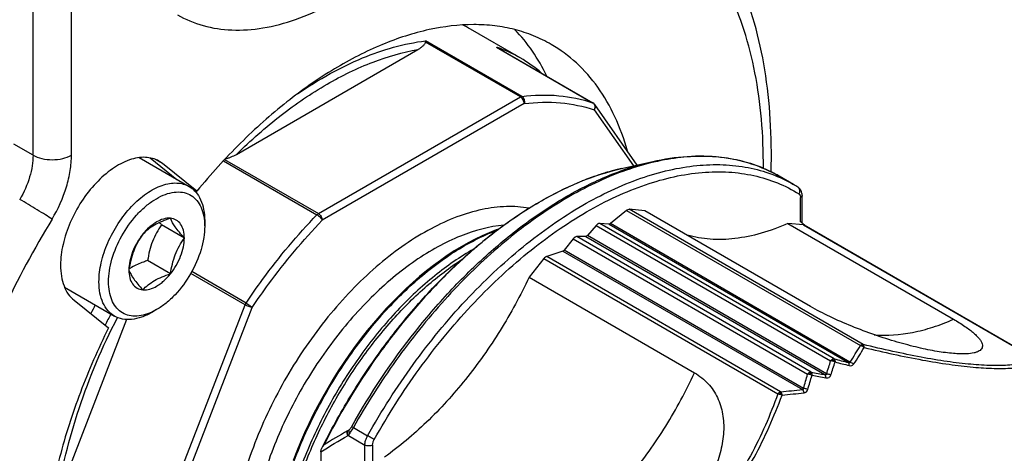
# Model space of a CAD drawing. Header units: millimetres. Extents: x 20 to 4180, y 42 to 2950.
# Tile 100 of 128: x 4032 to 4077, y 1753 to 1773. Entities that reach past the tile are written whole.
import ezdxf

# ---------------------------------------------------------------- set-up
doc = ezdxf.new("R2010")
doc.units = ezdxf.units.MM
doc.header["$LTSCALE"] = 231.275
doc.layers.add('BASE_ASM_PBL21', color=7, linetype='CONTINUOUS')
doc.layers.add('DEFAULT_VBL19', color=7, linetype='CONTINUOUS')

# ---------------------------------------------------------------- blocks, each defined once
blk = doc.blocks.new('BASE_ASM_PBL21', base_point=(3959.051, 1867.263))
at = {"layer": 'BASE_ASM_PBL21', "color": 7}
for p, q in [((4032.383, 1766.605), (4032.383, 1793.185)), ((4034.151, 1766.604), (4034.151, 1793.185)), ((4054.792, 1771.068), (4052.494, 1772.395)), ((4054.858, 1769.302), (4050.438, 1771.854)), ((4041.738, 1766.641), (4050.075, 1771.454)), ((4054.793, 1769.279), (4050.438, 1771.793)), ((4053.699, 1771.562), (4058.118, 1769.011)), ((4053.734, 1771.544), (4058.133, 1769.004)), ((4045.506, 1763.917), (4054.793, 1769.279)), ((4054.97, 1768.973), (4045.683, 1763.611)), ((4058.185, 1768.686), (4059.994, 1766.112)), ((4060.167, 1766.151), (4058.213, 1768.931)), ((4032.383, 1766.605), (4031.499, 1767.115)), ((4037.268, 1766.49), (4039.564, 1765.165)), ((4037.764, 1766.478), (4039.001, 1765.49)), ((4038.33, 1766.222), (4038.01, 1766.406)), ((4041.195, 1766.406), (4045.506, 1763.917)), ((4039.917, 1764.954), (4038.33, 1766.222)), ((4041.14, 1766.348), (4045.441, 1763.865)), ((4059.443, 1765.987), (4060.879, 1766.313)), ((4067.35, 1765.261), (4066.696, 1765.639)), ((4039.654, 1765.106), (4039.917, 1764.954)), ((4067.679, 1763.543), (4067.679, 1764.651)), ((4067.752, 1763.481), (4067.752, 1764.753)), ((4059.674, 1764.066), (4058.932, 1763.46)), ((4059.674, 1764.066), (4070.432, 1757.855)), ((4060.524, 1764.05), (4059.798, 1764.115)), ((4070.556, 1757.904), (4059.798, 1764.115)), ((4068.137, 1759.655), (4060.524, 1764.05)), ((4039.342, 1762.797), (4038.292, 1763.403)), ((4040.265, 1763.591), (4040.265, 1763.59)), ((4040.265, 1763.591), (4040.265, 1763.59)), ((4040.276, 1763.591), (4040.276, 1763.336)), ((4058.286, 1763.379), (4057.877, 1762.916)), ((4058.286, 1763.379), (4069.062, 1757.157)), ((4058.87, 1763.436), (4058.45, 1763.467)), ((4069.226, 1757.245), (4058.45, 1763.467)), ((4058.871, 1763.435), (4069.878, 1757.081)), ((4069.953, 1757.097), (4058.932, 1763.46)), ((4067.813, 1763.399), (4067.102, 1763.462)), ((4067.102, 1763.462), (4074.715, 1759.067)), ((4067.813, 1763.399), (4078.571, 1757.188)), ((4057.229, 1762.762), (4056.808, 1762.244)), ((4057.229, 1762.762), (4068.004, 1756.54)), ((4057.801, 1762.872), (4057.392, 1762.862)), ((4068.168, 1756.641), (4057.392, 1762.862)), ((4057.801, 1762.872), (4068.801, 1756.521)), ((4068.878, 1756.565), (4057.877, 1762.916)), ((4056.746, 1762.198), (4056.005, 1761.948)), ((4066.763, 1755.737), (4056.005, 1761.948)), ((4056.746, 1762.198), (4067.767, 1755.835)), ((4067.814, 1755.89), (4056.808, 1762.244)), ((4038.704, 1761.153), (4037.654, 1761.759)), ((4055.88, 1761.853), (4055.193, 1760.998)), ((4055.88, 1761.853), (4066.638, 1755.642)), ((4042.137, 1759.727), (4039.636, 1761.171)), ((4042.181, 1759.809), (4039.682, 1761.252)), ((4055.193, 1760.998), (4062.806, 1756.602)), ((4033.832, 1760.535), (4036.127, 1759.211)), ((4034.268, 1759.94), (4035.854, 1758.672)), ((4037.494, 1747.759), (4042.137, 1759.727)), ((4037.824, 1747.643), (4042.467, 1759.611)), ((4038.067, 1759.509), (4037.846, 1759.381)), ((4036.683, 1759.052), (4033.489, 1750.82)), ((4069.139, 1757.221), (4069.145, 1757.225)), ((4068.085, 1756.613), (4068.091, 1756.617)), ((4066.745, 1755.669), (4066.732, 1755.62)), ((4046.855, 1753.941), (4046.843, 1753.935)), ((4046.872, 1753.723), (4046.884, 1753.729)), ((4046.884, 1753.729), (4047.646, 1753.289)), ((4047.115, 1754.09), (4047.769, 1753.713)), ((4047.646, 1751.931), (4047.646, 1753.289)), ((4047.999, 1753.289), (4047.999, 1752.181)), ((4045.613, 1752.929), (4045.613, 1752.537))]:
    blk.add_line(p, q, dxfattribs=at)
for points in [[(4078.643, 1757.152), (4078.641, 1757.153), (4078.638, 1757.156), (4078.635, 1757.158), (4078.631, 1757.161), (4078.628, 1757.163), (4078.624, 1757.166), (4078.621, 1757.169), (4078.617, 1757.171), (4078.613, 1757.174), (4078.608, 1757.176), (4067.849, 1763.388)], [(4053.792, 1763.207), (4053.679, 1763.167), (4053.361, 1763.042), (4053.041, 1762.903), (4052.72, 1762.748), (4052.398, 1762.58), (4052.076, 1762.398), (4051.755, 1762.203), (4051.434, 1761.994), (4051.114, 1761.772), (4050.794, 1761.536), (4050.477, 1761.289), (4050.161, 1761.029), (4049.848, 1760.756), (4049.537, 1760.473), (4049.23, 1760.177), (4048.926, 1759.871), (4048.626, 1759.554), (4048.331, 1759.228), (4048.04, 1758.891), (4047.755, 1758.545), (4047.475, 1758.191), (4047.202, 1757.828), (4046.934, 1757.457), (4046.674, 1757.079), (4046.42, 1756.694), (4046.174, 1756.303), (4045.936, 1755.906), (4045.705, 1755.503), (4045.483, 1755.095), (4045.27, 1754.683), (4045.065, 1754.266), (4044.869, 1753.847), (4044.683, 1753.424), (4044.507, 1753), (4044.34, 1752.574)]]:
    blk.add_lwpolyline(points, dxfattribs=at)
for centre, radius, start, end in [((4049.468, 1767.153), 6.052, 60.0025, 63.822), ((4051.683, 1765.624), 6.271, 70.8941, 71.2544), ((4053.493, 1771.126), 0.482, 60.007, 64.7175), ((4051.733, 1765.759), 6.127, 60.044, 70.9165), ((4051.663, 1765.65), 6.256, 49.0215, 59.9905), ((4058.091, 1768.931), 0.0846, 60.0502, 71.2773), ((4037.543, 1765.236), 1.261, 51.3724, 59.978), ((4061.811, 1755.563), 10.689, 102.7969, 104.2058), ((4063.419, 1759.942), 6.573, 67.3559, 67.8785), ((4063.433, 1759.976), 6.536, 64.9858, 67.3574), ((4062.525, 1753.273), 13.09, 110.1713, 111.8419), ((4062.408, 1753.589), 12.752, 109.7315, 110.1684), ((4062.284, 1753.94), 12.381, 108.2854, 109.7384), ((4062.182, 1754.247), 12.057, 107.5855, 108.2841), ((4062.086, 1754.552), 11.738, 106.3048, 107.5881), ((4061.99, 1754.879), 11.396, 105.3922, 106.3029), ((4061.908, 1755.178), 11.086, 104.2026, 105.3934), ((4063.449, 1760.011), 6.497, 63.8866, 64.9842), ((4063.459, 1760.03), 6.476, 61.9785, 63.8868), ((4063.466, 1760.043), 6.461, 60.0008, 61.978), ((4062.669, 1752.907), 13.483, 111.8321, 111.9709), ((4064.035, 1759.521), 6.629, 57.8623, 60.0002), ((4067.473, 1764.992), 0.167, 53.2036, 57.86), ((4045.581, 1769.957), 9.802, 221.1182, 221.9592), ((4063.784, 1758.713), 6.205, 50.1669, 51.1203), ((4063.758, 1758.682), 6.246, 49.0025, 50.1666), ((4063.738, 1758.658), 6.277, 48.6276, 49.0031), ((4038.149, 1759.314), 2.463, 119.9888, 123.2402), ((4064.789, 1744.358), 33.3, 152.5264, 153.2962), ((4042.535, 1759.572), 0.427, 146.1655, 158.7168), ((4063.591, 1745.046), 31.095, 152.7012, 153.7591), ((4057, 1765.799), 15.605, 326.1067, 329.3983), ((4069.625, 1758.239), 0.99, 335.1172, 337.5208), ((4057.056, 1765.876), 15.792, 325.8246, 329.1011), ((4045.768, 1764.101), 24.308, 341.9395, 343.4016), ((4045.746, 1764.25), 24.58, 341.6394, 343.0932), ((4090.732, 1841.181), 86.647, 255.62866, 256.07326), ((4090.984, 1843.677), 89.258, 255.916, 256.35004), ((4043.724, 1763.291), 25.202, 342.9207, 344.4621), ((4044.109, 1763.32), 25.046, 342.6159, 344.1761), ((4082.555, 1831.014), 75.752, 259.05129, 259.53888), ((4082.65, 1833.284), 78.141, 259.34747, 259.82287), ((4064.031, 1788.958), 33.333, 274.7, 276.4347), ((4063.768, 1790.574), 35.123, 274.9966, 276.6554), ((4046.194, 1752.929), 0.581, 176.1423, 180.0316)]:
    blk.add_arc(centre, radius, start, end, dxfattribs=at)
for points, knots in [([(4039.026, 1773.05), (4039.395, 1772.837), (4040.211, 1772.498), (4041.556, 1772.301), (4043.001, 1772.407), (4044.513, 1772.809), (4046.063, 1773.494), (4047.62, 1774.446), (4049.152, 1775.646), (4050.627, 1777.066), (4052.014, 1778.678), (4053.284, 1780.447), (4054.41, 1782.335), (4055.368, 1784.303), (4056.137, 1786.307), (4056.701, 1788.306), (4057.048, 1790.257), (4057.132, 1791.542), (4057.132, 1792.165)], [0, 0, 0, 0, 0.042814, 0.087396, 0.135179, 0.187088, 0.243535, 0.304492, 0.36959, 0.438199, 0.509497, 0.582533, 0.656276, 0.729665, 0.801653, 0.871257, 0.937606, 1, 1, 1, 1]), ([(4066.325, 1765.838), (4066.348, 1766.641), (4066.328, 1768.212), (4066.079, 1770.499), (4065.61, 1772.641), (4064.922, 1774.614), (4064.015, 1776.398), (4062.892, 1777.969), (4061.563, 1779.301), (4060.547, 1780.014), (4060.016, 1780.321)], [0, 0, 0, 0, 0.145375, 0.283898, 0.415683, 0.541169, 0.661136, 0.776675, 0.889128, 1, 1, 1, 1]), ([(4065.97, 1765.999), (4065.974, 1766.754), (4065.919, 1768.224), (4065.628, 1770.349), (4065.133, 1772.312), (4064.438, 1774.094), (4063.549, 1775.675), (4062.475, 1777.036), (4061.225, 1778.16), (4060.283, 1778.742), (4059.794, 1778.986)], [0, 0, 0, 0, 0.149508, 0.290875, 0.424152, 0.549772, 0.668612, 0.782015, 0.891767, 1, 1, 1, 1]), ([(4056.213, 1771.691), (4055.952, 1771.841), (4055.406, 1772.108), (4054.531, 1772.393), (4053.605, 1772.563), (4052.283, 1772.638), (4050.521, 1772.422), (4048.361, 1771.717), (4046.162, 1770.584), (4043.977, 1769.053), (4041.859, 1767.163), (4040.55, 1765.722), (4039.917, 1764.954)], [0, 0, 0, 0, 0.04748, 0.095567, 0.144829, 0.195769, 0.304076, 0.422818, 0.55268, 0.693182, 0.842957, 1, 1, 1, 1]), ([(4056.008, 1770.233), (4055.817, 1770.634), (4055.387, 1771.39), (4054.838, 1772.065), (4054.543, 1772.367)], [0, 0, 0, 0, 0.512111, 1, 1, 1, 1]), ([(4044.542, 1769.421), (4045.027, 1769.753), (4046, 1770.356), (4047.928, 1771.293), (4049.444, 1771.733), (4050.438, 1771.854)], [0, 0, 0, 0, 0.274354, 0.532746, 1, 1, 1, 1]), ([(4050.438, 1771.793), (4050.438, 1771.799), (4050.44, 1771.819), (4050.44, 1771.839), (4050.438, 1771.854)], [0, 0, 0, 0, 0.297088, 1, 1, 1, 1]), ([(4041.738, 1766.641), (4042.388, 1767.278), (4043.712, 1768.444), (4045.818, 1769.88), (4047.93, 1770.913), (4049.374, 1771.332), (4050.075, 1771.454)], [0, 0, 0, 0, 0.27972, 0.541048, 0.781365, 1, 1, 1, 1]), ([(4050.075, 1771.454), (4050.116, 1771.477), (4050.193, 1771.526), (4050.3, 1771.605), (4050.377, 1771.677), (4050.423, 1771.741), (4050.437, 1771.776), (4050.438, 1771.793)], [0, 0, 0, 0, 0.276536, 0.539896, 0.784778, 0.897127, 1, 1, 1, 1]), ([(4059.719, 1766.792), (4059.567, 1767.331), (4059.197, 1768.355), (4058.41, 1769.732), (4057.419, 1770.867), (4056.628, 1771.451), (4056.213, 1771.691)], [0, 0, 0, 0, 0.272312, 0.526436, 0.766904, 1, 1, 1, 1]), ([(4054.793, 1769.279), (4054.798, 1769.282), (4054.819, 1769.293), (4054.841, 1769.3), (4054.858, 1769.302)], [0, 0, 0, 0, 0.270607, 1, 1, 1, 1]), ([(4054.97, 1768.973), (4054.97, 1769.002), (4054.959, 1769.063), (4054.921, 1769.149), (4054.865, 1769.224), (4054.818, 1769.264), (4054.793, 1769.279)], [0, 0, 0, 0, 0.237219, 0.500001, 0.762782, 1, 1, 1, 1]), ([(4054.858, 1769.302), (4055.42, 1769.37), (4056.527, 1769.401), (4057.615, 1769.182), (4058.118, 1769.011)], [0, 0, 0, 0, 0.516074, 1, 1, 1, 1]), ([(4054.858, 1769.302), (4054.908, 1769.273), (4054.984, 1769.163), (4054.987, 1769.034), (4054.97, 1768.973)], [0, 0, 0, 0, 0.477864, 1, 1, 1, 1]), ([(4054.97, 1768.973), (4055.524, 1769.04), (4056.616, 1769.071), (4057.689, 1768.854), (4058.185, 1768.686)], [0, 0, 0, 0, 0.516073, 1, 1, 1, 1]), ([(4058.118, 1769.011), (4058.142, 1768.997), (4058.184, 1768.956), (4058.217, 1768.872), (4058.219, 1768.777), (4058.199, 1768.715), (4058.185, 1768.686)], [0, 0, 0, 0, 0.225464, 0.469047, 0.730505, 1, 1, 1, 1]), ([(4058.213, 1768.931), (4058.224, 1768.915), (4058.241, 1768.876), (4058.245, 1768.787), (4058.214, 1768.722), (4058.185, 1768.686)], [0, 0, 0, 0, 0.229447, 0.470465, 1, 1, 1, 1]), ([(4032.383, 1766.605), (4032.383, 1766.442), (4032.354, 1766.102), (4032.192, 1765.405), (4031.963, 1764.894), (4031.769, 1764.573)], [0, 0, 0, 0, 0.227959, 0.474681, 1, 1, 1, 1]), ([(4032.383, 1766.604), (4032.509, 1766.532), (4032.801, 1766.426), (4033.267, 1766.376), (4033.734, 1766.426), (4034.026, 1766.532), (4034.151, 1766.604)], [0, 0, 0, 0, 0.237219, 0.500001, 0.762782, 1, 1, 1, 1]), ([(4033.256, 1763.665), (4033.537, 1764.13), (4033.871, 1764.867), (4034.107, 1765.876), (4034.151, 1766.368), (4034.151, 1766.604)], [0, 0, 0, 0, 0.525045, 0.77159, 1, 1, 1, 1]), ([(4038.174, 1766.328), (4038.081, 1766.382), (4037.878, 1766.466), (4037.541, 1766.516), (4037.18, 1766.489), (4036.655, 1766.349), (4035.984, 1765.983), (4035.243, 1765.326), (4034.587, 1764.487), (4034.071, 1763.534), (4033.737, 1762.544), (4033.647, 1761.87), (4033.647, 1761.55)], [0, 0, 0, 0, 0.04286, 0.08749, 0.135323, 0.187288, 0.304553, 0.438224, 0.58257, 0.729726, 0.871319, 1, 1, 1, 1]), ([(4041.226, 1766.439), (4041.275, 1766.447), (4041.368, 1766.471), (4041.541, 1766.536), (4041.662, 1766.597), (4041.738, 1766.641)], [0, 0, 0, 0, 0.267462, 0.521443, 1, 1, 1, 1]), ([(4065.894, 1766.031), (4065.562, 1766.166), (4064.865, 1766.384), (4063.762, 1766.55), (4062.599, 1766.556), (4060.942, 1766.346), (4058.774, 1765.661), (4056.196, 1764.275), (4053.651, 1762.354), (4051.227, 1759.965), (4049.004, 1757.19), (4047.71, 1755.151), (4047.115, 1754.09)], [0, 0, 0, 0, 0.044864, 0.091108, 0.139347, 0.190059, 0.299921, 0.421921, 0.555318, 0.698115, 0.847464, 1, 1, 1, 1]), ([(4060.879, 1766.313), (4061.403, 1766.432), (4062.439, 1766.591), (4063.973, 1766.565), (4065.41, 1766.262), (4066.289, 1765.874), (4066.696, 1765.639)], [0, 0, 0, 0, 0.269271, 0.52269, 0.764447, 1, 1, 1, 1]), ([(4045.667, 1753.144), (4046.067, 1753.948), (4046.933, 1755.519), (4048.419, 1757.741), (4050.063, 1759.787), (4051.831, 1761.614), (4053.684, 1763.182), (4055.585, 1764.458), (4057.496, 1765.415), (4058.803, 1765.841), (4059.443, 1765.987)], [0, 0, 0, 0, 0.138944, 0.277341, 0.413213, 0.544701, 0.670172, 0.78833, 0.898345, 1, 1, 1, 1]), ([(4047.038, 1754.135), (4047.9, 1755.671), (4049.362, 1757.86), (4051.616, 1760.467), (4053.392, 1762.189), (4055.233, 1763.663), (4057.107, 1764.863), (4058.98, 1765.765), (4060.255, 1766.171), (4060.879, 1766.313)], [0, 0, 0, 0, 0.279344, 0.415184, 0.54624, 0.671134, 0.788776, 0.898462, 1, 1, 1, 1]), ([(4057.662, 1764.302), (4058.513, 1764.793), (4059.819, 1765.414), (4061.609, 1765.936), (4062.88, 1766.149), (4064.103, 1766.192), (4065.266, 1766.062), (4066.358, 1765.761), (4067.032, 1765.445), (4067.35, 1765.261)], [0, 0, 0, 0, 0.28927, 0.422536, 0.548496, 0.667893, 0.781867, 0.891952, 1, 1, 1, 1]), ([(4048.073, 1753.543), (4048.7, 1754.66), (4050.067, 1756.799), (4052.43, 1759.683), (4055.008, 1762.122), (4057.306, 1763.742), (4059.166, 1764.713), (4060.515, 1765.259), (4061.838, 1765.634), (4063.123, 1765.834), (4064.357, 1765.856), (4065.527, 1765.698), (4066.62, 1765.361), (4067.291, 1765.017), (4067.605, 1764.82)], [0, 0, 0, 0, 0.155288, 0.306858, 0.450857, 0.584128, 0.646115, 0.704795, 0.760189, 0.812472, 0.861987, 0.909257, 0.954983, 1, 1, 1, 1]), ([(4035.415, 1760.784), (4035.415, 1761.078), (4035.497, 1761.696), (4035.804, 1762.603), (4036.277, 1763.477), (4036.877, 1764.246), (4037.557, 1764.848), (4038.172, 1765.184), (4038.653, 1765.312), (4038.984, 1765.336), (4039.293, 1765.291), (4039.48, 1765.214), (4039.564, 1765.165)], [0, 0, 0, 0, 0.128681, 0.270274, 0.41743, 0.561776, 0.695447, 0.812712, 0.864677, 0.91251, 0.95714, 1, 1, 1, 1]), ([(4039.564, 1765.165), (4039.678, 1765.099), (4039.89, 1764.921), (4040.116, 1764.552), (4040.25, 1764.096), (4040.276, 1763.765), (4040.276, 1763.591)], [0, 0, 0, 0, 0.217772, 0.450951, 0.7102, 1, 1, 1, 1]), ([(4057.625, 1765.411), (4057.057, 1765.182), (4055.915, 1764.628), (4054.258, 1763.579), (4052.626, 1762.3), (4051.045, 1760.812), (4049.541, 1759.139), (4047.664, 1756.689), (4046.457, 1754.678), (4045.755, 1753.282)], [0, 0, 0, 0, 0.106117, 0.219451, 0.339419, 0.465119, 0.595414, 0.728989, 1, 1, 1, 1]), ([(4067.752, 1764.753), (4067.752, 1764.826), (4067.731, 1764.94), (4067.65, 1765.065), (4067.593, 1765.114), (4067.562, 1765.134)], [0, 0, 0, 0, 0.500157, 0.749682, 1, 1, 1, 1]), ([(4067.605, 1764.82), (4067.621, 1764.846), (4067.644, 1764.902), (4067.65, 1764.989), (4067.628, 1765.069), (4067.593, 1765.111), (4067.573, 1765.126)], [0, 0, 0, 0, 0.271763, 0.531386, 0.773042, 1, 1, 1, 1]), ([(4033.256, 1763.665), (4033.158, 1763.73), (4032.93, 1763.875), (4032.436, 1764.18), (4032.039, 1764.417), (4031.769, 1764.573)], [0, 0, 0, 0, 0.203199, 0.464568, 1, 1, 1, 1]), ([(4035.857, 1760.784), (4035.857, 1760.953), (4035.887, 1761.304), (4036.049, 1762.025), (4036.43, 1762.915), (4036.989, 1763.707), (4037.521, 1764.234), (4037.933, 1764.545), (4038.351, 1764.77), (4038.762, 1764.9), (4039.152, 1764.927), (4039.508, 1764.847), (4039.811, 1764.659), (4040.045, 1764.374), (4040.201, 1764.008), (4040.251, 1763.736), (4040.265, 1763.591)], [0, 0, 0, 0, 0.066502, 0.138133, 0.29076, 0.444385, 0.517186, 0.58519, 0.647364, 0.703327, 0.753603, 0.799855, 0.844819, 0.891641, 0.942887, 1, 1, 1, 1]), ([(4067.605, 1764.82), (4067.63, 1764.805), (4067.671, 1764.75), (4067.679, 1764.686), (4067.679, 1764.651)], [0, 0, 0, 0, 0.449957, 1, 1, 1, 1]), ([(4067.752, 1764.753), (4067.752, 1764.733), (4067.735, 1764.69), (4067.7, 1764.663), (4067.679, 1764.651)], [0, 0, 0, 0, 0.449248, 1, 1, 1, 1]), ([(4055.196, 1764.169), (4054.852, 1764.228), (4054.125, 1764.274), (4053.003, 1764.129), (4051.837, 1763.781), (4050.647, 1763.235), (4049.454, 1762.503), (4048.276, 1761.598), (4047.136, 1760.536), (4045.676, 1758.917), (4044.074, 1756.633), (4042.834, 1754.129), (4042.102, 1752.058), (4041.705, 1750.53), (4041.46, 1749.04), (4041.4, 1748.06), (4041.399, 1747.584)], [0, 0, 0, 0, 0.044303, 0.091758, 0.142991, 0.198258, 0.257504, 0.320427, 0.386533, 0.455182, 0.596952, 0.739261, 0.808565, 0.875552, 0.939546, 1, 1, 1, 1]), ([(4047.769, 1753.713), (4048.403, 1754.845), (4049.789, 1757.011), (4052.183, 1759.933), (4054.794, 1762.403), (4056.698, 1763.745), (4057.662, 1764.302)], [0, 0, 0, 0, 0.265845, 0.525326, 0.771848, 1, 1, 1, 1]), ([(4038.704, 1763.704), (4038.485, 1763.724), (4038.191, 1763.62), (4037.895, 1763.425), (4037.673, 1763.245), (4037.522, 1763.084), (4037.429, 1762.968)], [0, 0, 0, 0, 0.435322, 0.566425, 0.705069, 1, 1, 1, 1]), ([(4038.704, 1763.704), (4038.574, 1763.662), (4038.322, 1763.573), (4037.972, 1763.406), (4037.674, 1763.204), (4037.505, 1763.047), (4037.429, 1762.968)], [0, 0, 0, 0, 0.276818, 0.537691, 0.777993, 1, 1, 1, 1]), ([(4039.342, 1762.797), (4039.342, 1762.916), (4039.319, 1763.14), (4039.195, 1763.437), (4038.98, 1763.642), (4038.796, 1763.696), (4038.704, 1763.704)], [0, 0, 0, 0, 0.293859, 0.54708, 0.773541, 1, 1, 1, 1]), ([(4039.342, 1762.797), (4039.264, 1762.884), (4039.119, 1763.05), (4038.891, 1763.342), (4038.759, 1763.563), (4038.704, 1763.704)], [0, 0, 0, 0, 0.315641, 0.592561, 1, 1, 1, 1]), ([(4042.181, 1759.809), (4042.426, 1760.177), (4043.423, 1761.598), (4044.541, 1762.935), (4045.441, 1763.865)], [0, 0, 0, 0, 0.25451, 1, 1, 1, 1]), ([(4045.441, 1763.865), (4045.446, 1763.871), (4045.466, 1763.89), (4045.488, 1763.907), (4045.506, 1763.917)], [0, 0, 0, 0, 0.263592, 1, 1, 1, 1]), ([(4045.441, 1763.865), (4045.466, 1763.851), (4045.517, 1763.814), (4045.585, 1763.751), (4045.643, 1763.683), (4045.673, 1763.634), (4045.683, 1763.611)], [0, 0, 0, 0, 0.249189, 0.523226, 0.784996, 1, 1, 1, 1]), ([(4045.506, 1763.917), (4045.531, 1763.903), (4045.578, 1763.863), (4045.634, 1763.787), (4045.672, 1763.701), (4045.683, 1763.64), (4045.683, 1763.611)], [0, 0, 0, 0, 0.237182, 0.499953, 0.76276, 1, 1, 1, 1]), ([(4059.674, 1764.066), (4059.684, 1764.074), (4059.72, 1764.101), (4059.766, 1764.118), (4059.798, 1764.115)], [0, 0, 0, 0, 0.289725, 1, 1, 1, 1]), ([(4033.256, 1763.665), (4032.434, 1762.303), (4030.935, 1759.518), (4029.147, 1755.199), (4027.872, 1750.872), (4027.149, 1746.662), (4027, 1742.691), (4027.369, 1739.601), (4027.976, 1737.373), (4028.56, 1735.873), (4029.282, 1734.516), (4029.862, 1733.699), (4030.173, 1733.321)], [0, 0, 0, 0, 0.148391, 0.294401, 0.435204, 0.568317, 0.691815, 0.804594, 0.856989, 0.90684, 0.954391, 1, 1, 1, 1]), ([(4038.292, 1763.403), (4038.209, 1763.285), (4038.052, 1763.04), (4037.863, 1762.639), (4037.731, 1762.208), (4037.676, 1761.91), (4037.654, 1761.759)], [0, 0, 0, 0, 0.242178, 0.490349, 0.743781, 1, 1, 1, 1]), ([(4040.276, 1763.336), (4040.276, 1763.161), (4040.244, 1762.798), (4040.071, 1762.051), (4039.667, 1761.136), (4039.076, 1760.329), (4038.517, 1759.805), (4038.218, 1759.596), (4038.067, 1759.509)], [0, 0, 0, 0, 0.114257, 0.237538, 0.500001, 0.762462, 0.885744, 1, 1, 1, 1]), ([(4040.265, 1763.59), (4040.267, 1763.569), (4040.273, 1763.485), (4040.276, 1763.4), (4040.276, 1763.336)], [0, 0, 0, 0, 0.244984, 1, 1, 1, 1]), ([(4054.039, 1763.392), (4053.354, 1763.327), (4052.303, 1763.038), (4050.969, 1762.398), (4049.929, 1761.753), (4048.904, 1760.97), (4047.552, 1759.737), (4045.998, 1757.927), (4044.439, 1755.477), (4043.244, 1752.853), (4042.483, 1750.206), (4042.284, 1748.432), (4042.283, 1747.584)], [0, 0, 0, 0, 0.097947, 0.152393, 0.210375, 0.271637, 0.335777, 0.470465, 0.60961, 0.747696, 0.87934, 1, 1, 1, 1]), ([(4042.467, 1759.611), (4042.71, 1759.973), (4043.692, 1761.375), (4044.795, 1762.694), (4045.683, 1763.611)], [0, 0, 0, 0, 0.25451, 1, 1, 1, 1]), ([(4058.363, 1763.443), (4058.356, 1763.439), (4058.328, 1763.421), (4058.303, 1763.398), (4058.286, 1763.379)], [0, 0, 0, 0, 0.23418, 1, 1, 1, 1]), ([(4058.45, 1763.467), (4058.443, 1763.467), (4058.412, 1763.466), (4058.383, 1763.455), (4058.363, 1763.443)], [0, 0, 0, 0, 0.224918, 1, 1, 1, 1]), ([(4058.914, 1763.447), (4058.911, 1763.445), (4058.897, 1763.438), (4058.881, 1763.435), (4058.87, 1763.436)], [0, 0, 0, 0, 0.279886, 1, 1, 1, 1]), ([(4067.102, 1763.462), (4066.7, 1763.285), (4065.902, 1762.991), (4064.695, 1762.741), (4063.545, 1762.704), (4062.811, 1762.828), (4062.468, 1762.927)], [0, 0, 0, 0, 0.277472, 0.534809, 0.77427, 1, 1, 1, 1]), ([(4067.849, 1763.388), (4067.841, 1763.392), (4067.829, 1763.397), (4067.816, 1763.399), (4067.813, 1763.399)], [0, 0, 0, 0, 0.742249, 1, 1, 1, 1]), ([(4037.429, 1762.968), (4037.346, 1762.85), (4037.189, 1762.604), (4037, 1762.203), (4036.868, 1761.772), (4036.813, 1761.474), (4036.791, 1761.324)], [0, 0, 0, 0, 0.242178, 0.490349, 0.743781, 1, 1, 1, 1]), ([(4037.429, 1762.968), (4037.331, 1762.846), (4037.154, 1762.587), (4036.953, 1762.17), (4036.825, 1761.745), (4036.791, 1761.46), (4036.791, 1761.324)], [0, 0, 0, 0, 0.261228, 0.522456, 0.772027, 1, 1, 1, 1]), ([(4038.704, 1761.153), (4038.802, 1761.274), (4038.979, 1761.533), (4039.18, 1761.951), (4039.309, 1762.375), (4039.342, 1762.66), (4039.342, 1762.797)], [0, 0, 0, 0, 0.261228, 0.522456, 0.772027, 1, 1, 1, 1]), ([(4038.704, 1761.153), (4038.726, 1761.303), (4038.781, 1761.601), (4038.914, 1762.032), (4039.103, 1762.433), (4039.26, 1762.679), (4039.342, 1762.797)], [0, 0, 0, 0, 0.256219, 0.509651, 0.757822, 1, 1, 1, 1]), ([(4043.187, 1746.356), (4043.176, 1747.18), (4043.321, 1748.894), (4043.945, 1751.471), (4044.955, 1754.05), (4046.302, 1756.519), (4047.918, 1758.761), (4049.731, 1760.675), (4051.652, 1762.174), (4053.032, 1762.895), (4053.716, 1763.151)], [0, 0, 0, 0, 0.118647, 0.246351, 0.380656, 0.516499, 0.650385, 0.777652, 0.894932, 1, 1, 1, 1]), ([(4057.315, 1762.838), (4057.308, 1762.834), (4057.275, 1762.812), (4057.247, 1762.785), (4057.229, 1762.762)], [0, 0, 0, 0, 0.232721, 1, 1, 1, 1]), ([(4057.392, 1762.862), (4057.386, 1762.862), (4057.359, 1762.859), (4057.333, 1762.848), (4057.315, 1762.838)], [0, 0, 0, 0, 0.227615, 1, 1, 1, 1]), ([(4057.839, 1762.884), (4057.836, 1762.882), (4057.824, 1762.876), (4057.811, 1762.872), (4057.801, 1762.872)], [0, 0, 0, 0, 0.275048, 1, 1, 1, 1]), ([(4057.877, 1762.916), (4057.874, 1762.913), (4057.863, 1762.901), (4057.85, 1762.89), (4057.839, 1762.884)], [0, 0, 0, 0, 0.265097, 1, 1, 1, 1]), ([(4052.645, 1762.286), (4052.017, 1761.932), (4050.777, 1761.069), (4049.07, 1759.467), (4047.494, 1757.556), (4046.112, 1755.408), (4044.978, 1753.107), (4044.139, 1750.739), (4043.629, 1748.397), (4043.518, 1746.844), (4043.532, 1746.097)], [0, 0, 0, 0, 0.111867, 0.233267, 0.362361, 0.495217, 0.628843, 0.759697, 0.884035, 1, 1, 1, 1]), ([(4055.969, 1761.931), (4055.961, 1761.927), (4055.928, 1761.905), (4055.899, 1761.877), (4055.88, 1761.853)], [0, 0, 0, 0, 0.23252, 1, 1, 1, 1]), ([(4056.005, 1761.948), (4056.002, 1761.947), (4055.989, 1761.942), (4055.977, 1761.936), (4055.969, 1761.931)], [0, 0, 0, 0, 0.239598, 1, 1, 1, 1]), ([(4056.746, 1762.198), (4056.751, 1762.199), (4056.775, 1762.21), (4056.795, 1762.229), (4056.808, 1762.244)], [0, 0, 0, 0, 0.221956, 1, 1, 1, 1]), ([(4033.647, 1761.55), (4033.647, 1761.38), (4033.67, 1761.055), (4033.787, 1760.603), (4033.981, 1760.222), (4034.166, 1760.021), (4034.268, 1759.94)], [0, 0, 0, 0, 0.286518, 0.546179, 0.781689, 1, 1, 1, 1]), ([(4037.654, 1761.759), (4037.588, 1761.738), (4037.335, 1761.653), (4037.088, 1761.546), (4036.918, 1761.448)], [0, 0, 0, 0, 0.260482, 1, 1, 1, 1]), ([(4043.663, 1746.781), (4043.689, 1747.477), (4043.851, 1748.91), (4044.376, 1751.06), (4045.175, 1753.22), (4046.218, 1755.319), (4047.47, 1757.29), (4048.89, 1759.068), (4050.428, 1760.597), (4051.545, 1761.451), (4052.112, 1761.818)], [0, 0, 0, 0, 0.117226, 0.241931, 0.371796, 0.504078, 0.635838, 0.764148, 0.886298, 1, 1, 1, 1]), ([(4036.791, 1761.324), (4036.846, 1761.182), (4036.977, 1760.961), (4037.206, 1760.669), (4037.35, 1760.503), (4037.429, 1760.416)], [0, 0, 0, 0, 0.407439, 0.684359, 1, 1, 1, 1]), ([(4036.791, 1761.324), (4036.791, 1761.204), (4036.814, 1760.98), (4036.938, 1760.684), (4037.153, 1760.478), (4037.337, 1760.424), (4037.429, 1760.416)], [0, 0, 0, 0, 0.293859, 0.54708, 0.773541, 1, 1, 1, 1]), ([(4037.429, 1760.416), (4037.648, 1760.396), (4037.942, 1760.5), (4038.238, 1760.695), (4038.46, 1760.875), (4038.611, 1761.036), (4038.704, 1761.153)], [0, 0, 0, 0, 0.435322, 0.566425, 0.705069, 1, 1, 1, 1]), ([(4037.429, 1760.416), (4037.505, 1760.496), (4037.674, 1760.652), (4037.972, 1760.854), (4038.322, 1761.022), (4038.574, 1761.111), (4038.704, 1761.153)], [0, 0, 0, 0, 0.222007, 0.462309, 0.723182, 1, 1, 1, 1]), ([(4055.193, 1760.998), (4054.8, 1760.158), (4053.915, 1758.531), (4052.334, 1756.293), (4050.555, 1754.332), (4049.232, 1753.22), (4048.553, 1752.738)], [0, 0, 0, 0, 0.259848, 0.517676, 0.766465, 1, 1, 1, 1]), ([(4036.127, 1759.211), (4036.013, 1759.276), (4035.801, 1759.454), (4035.576, 1759.824), (4035.441, 1760.279), (4035.415, 1760.61), (4035.415, 1760.784)], [0, 0, 0, 0, 0.217772, 0.450951, 0.7102, 1, 1, 1, 1]), ([(4037.84, 1759.391), (4037.713, 1759.333), (4037.46, 1759.241), (4037.078, 1759.191), (4036.724, 1759.24), (4036.414, 1759.39), (4036.164, 1759.635), (4035.985, 1759.96), (4035.878, 1760.352), (4035.857, 1760.636), (4035.857, 1760.784)], [0, 0, 0, 0, 0.139133, 0.264408, 0.378951, 0.488407, 0.599882, 0.71988, 0.852678, 1, 1, 1, 1]), ([(4042.467, 1759.611), (4042.443, 1759.613), (4042.389, 1759.624), (4042.277, 1759.659), (4042.191, 1759.696), (4042.137, 1759.727)], [0, 0, 0, 0, 0.208414, 0.470072, 1, 1, 1, 1]), ([(4042.181, 1759.809), (4042.234, 1759.778), (4042.312, 1759.728), (4042.407, 1759.66), (4042.449, 1759.627), (4042.467, 1759.611)], [0, 0, 0, 0, 0.534376, 0.795823, 1, 1, 1, 1]), ([(4075.319, 1757.478), (4075.225, 1757.473), (4075.022, 1757.472), (4074.569, 1757.498), (4073.919, 1757.585), (4073.055, 1757.763), (4072.096, 1758.017), (4071.075, 1758.343), (4070.039, 1758.732), (4069.051, 1759.165), (4068.427, 1759.488), (4068.137, 1759.655)], [0, 0, 0, 0, 0.037472, 0.080088, 0.179793, 0.297072, 0.429344, 0.572858, 0.721786, 0.867661, 1, 1, 1, 1]), ([(4033.489, 1750.82), (4033.592, 1751.511), (4033.872, 1752.911), (4034.692, 1755.732), (4035.574, 1757.801), (4036.266, 1759.142)], [0, 0, 0, 0, 0.237958, 0.485652, 1, 1, 1, 1]), ([(4037.846, 1759.381), (4037.695, 1759.294), (4037.395, 1759.151), (4036.933, 1759.04), (4036.501, 1759.051), (4036.24, 1759.145), (4036.127, 1759.211)], [0, 0, 0, 0, 0.289799, 0.549049, 0.782228, 1, 1, 1, 1]), ([(4038.067, 1759.509), (4038.048, 1759.498), (4037.974, 1759.456), (4037.898, 1759.418), (4037.84, 1759.391)], [0, 0, 0, 0, 0.255058, 1, 1, 1, 1]), ([(4071.072, 1758.352), (4071.658, 1758.304), (4072.579, 1758.375), (4073.787, 1758.693), (4074.405, 1758.93), (4074.715, 1759.067)], [0, 0, 0, 0, 0.471293, 0.72805, 1, 1, 1, 1]), ([(4074.715, 1759.067), (4074.895, 1758.963), (4075.147, 1758.808), (4075.452, 1758.589), (4075.636, 1758.44), (4075.787, 1758.3), (4075.903, 1758.169), (4075.985, 1758.048), (4076.035, 1757.937), (4076.05, 1757.835), (4076.03, 1757.743), (4075.976, 1757.665), (4075.893, 1757.603), (4075.785, 1757.554), (4075.592, 1757.5), (4075.433, 1757.484), (4075.319, 1757.478)], [0, 0, 0, 0, 0.226602, 0.324274, 0.41066, 0.485527, 0.54902, 0.601756, 0.644995, 0.680949, 0.713074, 0.745624, 0.782265, 0.825246, 0.875658, 1, 1, 1, 1]), ([(4035.854, 1758.672), (4035.374, 1757.705), (4034.519, 1755.754), (4033.563, 1752.776), (4032.971, 1749.858), (4032.825, 1747.931), (4032.825, 1747.002)], [0, 0, 0, 0, 0.266544, 0.524882, 0.770567, 1, 1, 1, 1]), ([(4070.496, 1757.894), (4070.49, 1757.892), (4070.467, 1757.882), (4070.446, 1757.867), (4070.432, 1757.855)], [0, 0, 0, 0, 0.233696, 1, 1, 1, 1]), ([(4070.523, 1757.822), (4070.516, 1757.826), (4070.486, 1757.84), (4070.455, 1757.85), (4070.432, 1757.855)], [0, 0, 0, 0, 0.256999, 1, 1, 1, 1]), ([(4070.496, 1757.894), (4070.501, 1757.896), (4070.52, 1757.902), (4070.541, 1757.906), (4070.556, 1757.904)], [0, 0, 0, 0, 0.270907, 1, 1, 1, 1]), ([(4070.496, 1757.894), (4070.5, 1757.892), (4070.515, 1757.882), (4070.53, 1757.87), (4070.54, 1757.86)], [0, 0, 0, 0, 0.240551, 1, 1, 1, 1]), ([(4070.607, 1757.767), (4070.6, 1757.772), (4070.574, 1757.793), (4070.546, 1757.811), (4070.523, 1757.822)], [0, 0, 0, 0, 0.246991, 1, 1, 1, 1]), ([(4070.54, 1757.86), (4070.545, 1757.86), (4070.563, 1757.857), (4070.581, 1757.853), (4070.594, 1757.849)], [0, 0, 0, 0, 0.256451, 1, 1, 1, 1]), ([(4070.593, 1757.848), (4070.591, 1757.854), (4070.582, 1757.875), (4070.569, 1757.894), (4070.556, 1757.904)], [0, 0, 0, 0, 0.271303, 1, 1, 1, 1]), ([(4078.571, 1757.188), (4078.384, 1757.127), (4077.965, 1757.026), (4077.264, 1756.944), (4076.433, 1756.93), (4075.471, 1756.989), (4074.384, 1757.121), (4073.186, 1757.324), (4071.896, 1757.588), (4071.011, 1757.794), (4070.556, 1757.904)], [0, 0, 0, 0, 0.072589, 0.158515, 0.260171, 0.378757, 0.514053, 0.664426, 0.827274, 1, 1, 1, 1]), ([(4070.607, 1757.767), (4070.607, 1757.774), (4070.606, 1757.802), (4070.6, 1757.829), (4070.593, 1757.848)], [0, 0, 0, 0, 0.269204, 1, 1, 1, 1]), ([(4070.607, 1757.767), (4071.497, 1757.554), (4072.794, 1757.27), (4074.469, 1756.992), (4075.568, 1756.86), (4076.54, 1756.799), (4077.38, 1756.81), (4078.09, 1756.887), (4078.514, 1756.984), (4078.704, 1757.043)], [0, 0, 0, 0, 0.334839, 0.485185, 0.620615, 0.739428, 0.841324, 0.927387, 1, 1, 1, 1]), ([(4069.139, 1757.221), (4069.132, 1757.218), (4069.104, 1757.199), (4069.079, 1757.176), (4069.062, 1757.157)], [0, 0, 0, 0, 0.234154, 1, 1, 1, 1]), ([(4069.165, 1757.14), (4069.157, 1757.143), (4069.123, 1757.151), (4069.088, 1757.156), (4069.062, 1757.157)], [0, 0, 0, 0, 0.256987, 1, 1, 1, 1]), ([(4069.226, 1757.245), (4069.219, 1757.246), (4069.191, 1757.245), (4069.164, 1757.235), (4069.145, 1757.225)], [0, 0, 0, 0, 0.226627, 1, 1, 1, 1]), ([(4069.145, 1757.225), (4069.149, 1757.222), (4069.165, 1757.213), (4069.18, 1757.201), (4069.191, 1757.191)], [0, 0, 0, 0, 0.2646, 1, 1, 1, 1]), ([(4069.165, 1757.14), (4069.168, 1757.145), (4069.176, 1757.162), (4069.184, 1757.179), (4069.191, 1757.191)], [0, 0, 0, 0, 0.272473, 1, 1, 1, 1]), ([(4069.264, 1757.101), (4069.256, 1757.105), (4069.225, 1757.121), (4069.191, 1757.133), (4069.165, 1757.14)], [0, 0, 0, 0, 0.243586, 1, 1, 1, 1]), ([(4069.191, 1757.191), (4069.196, 1757.192), (4069.218, 1757.193), (4069.24, 1757.191), (4069.256, 1757.189)], [0, 0, 0, 0, 0.259729, 1, 1, 1, 1]), ([(4069.226, 1757.245), (4069.229, 1757.242), (4069.243, 1757.226), (4069.251, 1757.205), (4069.256, 1757.189)], [0, 0, 0, 0, 0.218445, 1, 1, 1, 1]), ([(4069.256, 1757.189), (4069.257, 1757.182), (4069.263, 1757.154), (4069.265, 1757.124), (4069.264, 1757.101)], [0, 0, 0, 0, 0.226881, 1, 1, 1, 1]), ([(4069.953, 1757.097), (4069.954, 1757.091), (4069.95, 1757.077), (4069.927, 1757.069), (4069.903, 1757.072), (4069.886, 1757.078), (4069.877, 1757.081)], [0, 0, 0, 0, 0.196576, 0.425844, 0.705111, 1, 1, 1, 1]), ([(4069.92, 1756.939), (4069.92, 1756.968), (4069.916, 1757.018), (4069.893, 1757.067), (4069.878, 1757.081)], [0, 0, 0, 0, 0.573991, 1, 1, 1, 1]), ([(4069.92, 1756.939), (4069.957, 1756.93), (4070.018, 1756.928), (4070.086, 1756.963), (4070.111, 1756.99), (4070.121, 1757.005)], [0, 0, 0, 0, 0.513128, 0.755783, 1, 1, 1, 1]), ([(4069.953, 1757.097), (4069.968, 1757.093), (4070.029, 1757.074), (4070.085, 1757.038), (4070.121, 1757.005)], [0, 0, 0, 0, 0.240826, 1, 1, 1, 1]), ([(4056.167, 1748.342), (4056.846, 1748.825), (4058.168, 1749.937), (4059.947, 1751.897), (4061.529, 1754.136), (4062.413, 1755.763), (4062.806, 1756.602)], [0, 0, 0, 0, 0.233535, 0.482324, 0.740152, 1, 1, 1, 1]), ([(4062.806, 1756.602), (4063.034, 1756.471), (4063.451, 1756.141), (4063.894, 1755.479), (4064.131, 1754.708), (4064.17, 1753.878), (4064.032, 1753.025), (4063.738, 1752.176), (4063.307, 1751.353), (4062.757, 1750.574), (4062.101, 1749.856), (4061.108, 1749.006), (4059.962, 1748.352), (4058.731, 1747.991), (4057.814, 1747.896), (4056.94, 1747.996), (4056.405, 1748.205), (4056.167, 1748.342)], [0, 0, 0, 0, 0.055139, 0.109461, 0.164754, 0.222221, 0.282319, 0.344983, 0.40988, 0.47657, 0.54457, 0.613345, 0.750246, 0.817032, 0.88132, 0.94235, 1, 1, 1, 1]), ([(4068.085, 1756.613), (4068.078, 1756.609), (4068.048, 1756.588), (4068.022, 1756.562), (4068.004, 1756.54)], [0, 0, 0, 0, 0.234271, 1, 1, 1, 1]), ([(4068.106, 1756.525), (4068.098, 1756.527), (4068.064, 1756.535), (4068.03, 1756.539), (4068.004, 1756.54)], [0, 0, 0, 0, 0.258115, 1, 1, 1, 1]), ([(4068.085, 1756.613), (4068.09, 1756.611), (4068.106, 1756.601), (4068.121, 1756.589), (4068.131, 1756.58)], [0, 0, 0, 0, 0.263637, 1, 1, 1, 1]), ([(4068.168, 1756.641), (4068.162, 1756.641), (4068.135, 1756.638), (4068.109, 1756.627), (4068.091, 1756.617)], [0, 0, 0, 0, 0.22774, 1, 1, 1, 1]), ([(4068.106, 1756.525), (4068.108, 1756.53), (4068.116, 1756.548), (4068.125, 1756.567), (4068.131, 1756.58)], [0, 0, 0, 0, 0.269838, 1, 1, 1, 1]), ([(4068.206, 1756.491), (4068.198, 1756.494), (4068.166, 1756.508), (4068.132, 1756.519), (4068.106, 1756.525)], [0, 0, 0, 0, 0.244053, 1, 1, 1, 1]), ([(4068.131, 1756.58), (4068.137, 1756.58), (4068.158, 1756.583), (4068.181, 1756.582), (4068.197, 1756.581)], [0, 0, 0, 0, 0.259262, 1, 1, 1, 1]), ([(4068.168, 1756.641), (4068.171, 1756.637), (4068.185, 1756.62), (4068.192, 1756.598), (4068.197, 1756.581)], [0, 0, 0, 0, 0.21552, 1, 1, 1, 1]), ([(4068.197, 1756.581), (4068.198, 1756.574), (4068.205, 1756.545), (4068.206, 1756.514), (4068.206, 1756.491)], [0, 0, 0, 0, 0.227818, 1, 1, 1, 1]), ([(4068.878, 1756.565), (4068.88, 1756.557), (4068.882, 1756.543), (4068.878, 1756.526), (4068.868, 1756.515), (4068.852, 1756.511), (4068.83, 1756.512), (4068.812, 1756.517), (4068.801, 1756.521)], [0, 0, 0, 0, 0.221211, 0.326823, 0.43562, 0.563915, 0.706333, 1, 1, 1, 1]), ([(4068.843, 1756.373), (4068.843, 1756.403), (4068.838, 1756.455), (4068.817, 1756.505), (4068.801, 1756.521)], [0, 0, 0, 0, 0.574875, 1, 1, 1, 1]), ([(4068.878, 1756.565), (4068.894, 1756.564), (4068.963, 1756.555), (4069.029, 1756.532), (4069.075, 1756.507)], [0, 0, 0, 0, 0.242951, 1, 1, 1, 1]), ([(4068.988, 1756.393), (4069.009, 1756.405), (4069.046, 1756.439), (4069.067, 1756.484), (4069.075, 1756.507)], [0, 0, 0, 0, 0.490538, 1, 1, 1, 1]), ([(4068.843, 1756.373), (4068.856, 1756.371), (4068.905, 1756.365), (4068.957, 1756.374), (4068.988, 1756.393)], [0, 0, 0, 0, 0.26253, 1, 1, 1, 1]), ([(4066.638, 1755.642), (4066.288, 1754.664), (4065.653, 1753.216), (4064.563, 1751.4), (4063.6, 1750.085), (4062.507, 1748.846), (4060.895, 1747.308), (4059.553, 1746.295), (4058.624, 1745.672)], [0, 0, 0, 0, 0.239267, 0.362278, 0.487372, 0.614228, 0.742345, 1, 1, 1, 1]), ([(4058.73, 1745.512), (4059.665, 1746.144), (4061.015, 1747.172), (4062.639, 1748.729), (4063.743, 1749.982), (4064.717, 1751.311), (4065.823, 1753.141), (4066.469, 1754.6), (4066.827, 1755.585)], [0, 0, 0, 0, 0.257438, 0.385656, 0.512678, 0.637932, 0.761023, 1, 1, 1, 1]), ([(4066.638, 1755.642), (4066.643, 1755.648), (4066.661, 1755.669), (4066.682, 1755.689), (4066.699, 1755.702)], [0, 0, 0, 0, 0.259465, 1, 1, 1, 1]), ([(4066.638, 1755.642), (4066.646, 1755.641), (4066.677, 1755.635), (4066.709, 1755.626), (4066.732, 1755.619)], [0, 0, 0, 0, 0.237337, 1, 1, 1, 1]), ([(4066.699, 1755.702), (4066.702, 1755.699), (4066.718, 1755.69), (4066.733, 1755.678), (4066.745, 1755.669)], [0, 0, 0, 0, 0.236857, 1, 1, 1, 1]), ([(4066.727, 1755.72), (4066.73, 1755.722), (4066.741, 1755.728), (4066.753, 1755.734), (4066.763, 1755.737)], [0, 0, 0, 0, 0.260969, 1, 1, 1, 1]), ([(4066.732, 1755.619), (4066.757, 1755.612), (4066.788, 1755.601), (4066.82, 1755.588), (4066.827, 1755.585)], [0, 0, 0, 0, 0.754402, 1, 1, 1, 1]), ([(4066.745, 1755.669), (4066.749, 1755.67), (4066.768, 1755.672), (4066.787, 1755.673), (4066.801, 1755.674)], [0, 0, 0, 0, 0.255759, 1, 1, 1, 1]), ([(4066.763, 1755.737), (4066.766, 1755.733), (4066.782, 1755.714), (4066.794, 1755.691), (4066.801, 1755.674)], [0, 0, 0, 0, 0.223427, 1, 1, 1, 1]), ([(4066.801, 1755.674), (4066.804, 1755.667), (4066.815, 1755.638), (4066.823, 1755.608), (4066.827, 1755.585)], [0, 0, 0, 0, 0.235455, 1, 1, 1, 1]), ([(4067.839, 1755.688), (4067.832, 1755.717), (4067.814, 1755.77), (4067.784, 1755.817), (4067.767, 1755.835)], [0, 0, 0, 0, 0.550496, 1, 1, 1, 1]), ([(4067.796, 1755.837), (4067.801, 1755.839), (4067.811, 1755.844), (4067.818, 1755.859), (4067.818, 1755.875), (4067.815, 1755.885), (4067.814, 1755.89)], [0, 0, 0, 0, 0.266492, 0.508599, 0.750842, 1, 1, 1, 1]), ([(4068.011, 1755.837), (4067.964, 1755.859), (4067.898, 1755.88), (4067.83, 1755.889), (4067.814, 1755.89)], [0, 0, 0, 0, 0.759184, 1, 1, 1, 1]), ([(4067.839, 1755.688), (4067.878, 1755.692), (4067.957, 1755.725), (4067.999, 1755.799), (4068.011, 1755.837)], [0, 0, 0, 0, 0.49608, 1, 1, 1, 1]), ([(4046.872, 1753.723), (4046.854, 1753.755), (4046.829, 1753.826), (4046.833, 1753.901), (4046.843, 1753.935)], [0, 0, 0, 0, 0.515368, 1, 1, 1, 1]), ([(4046.855, 1753.941), (4046.844, 1753.907), (4046.839, 1753.832), (4046.865, 1753.761), (4046.884, 1753.729)], [0, 0, 0, 0, 0.485204, 1, 1, 1, 1]), ([(4046.914, 1753.983), (4046.909, 1753.978), (4046.89, 1753.963), (4046.87, 1753.95), (4046.855, 1753.941)], [0, 0, 0, 0, 0.271014, 1, 1, 1, 1]), ([(4046.884, 1753.729), (4046.889, 1753.735), (4046.91, 1753.764), (4046.931, 1753.794), (4046.947, 1753.817)], [0, 0, 0, 0, 0.227626, 1, 1, 1, 1]), ([(4046.914, 1753.983), (4046.912, 1753.97), (4046.908, 1753.913), (4046.926, 1753.856), (4046.947, 1753.817)], [0, 0, 0, 0, 0.228805, 1, 1, 1, 1]), ([(4047.038, 1754.135), (4047.029, 1754.119), (4046.995, 1754.063), (4046.951, 1754.013), (4046.914, 1753.983)], [0, 0, 0, 0, 0.280019, 1, 1, 1, 1]), ([(4046.947, 1753.817), (4046.961, 1753.837), (4047.019, 1753.926), (4047.075, 1754.018), (4047.115, 1754.09)], [0, 0, 0, 0, 0.223079, 1, 1, 1, 1]), ([(4047.038, 1754.135), (4047.043, 1754.132), (4047.068, 1754.117), (4047.094, 1754.102), (4047.115, 1754.09)], [0, 0, 0, 0, 0.176123, 1, 1, 1, 1]), ([(4047.646, 1753.289), (4047.646, 1753.359), (4047.671, 1753.507), (4047.73, 1753.645), (4047.769, 1753.713)], [0, 0, 0, 0, 0.474464, 1, 1, 1, 1]), ([(4048.073, 1753.543), (4048.025, 1753.568), (4047.924, 1753.624), (4047.822, 1753.681), (4047.769, 1753.713)], [0, 0, 0, 0, 0.464503, 1, 1, 1, 1]), ([(4045.667, 1753.144), (4045.673, 1753.156), (4045.699, 1753.204), (4045.729, 1753.25), (4045.755, 1753.282)], [0, 0, 0, 0, 0.246408, 1, 1, 1, 1]), ([(4047.999, 1753.289), (4047.974, 1753.274), (4047.916, 1753.253), (4047.823, 1753.243), (4047.729, 1753.253), (4047.671, 1753.274), (4047.646, 1753.289)], [0, 0, 0, 0, 0.237218, 0.499999, 0.762781, 1, 1, 1, 1]), ([(4047.999, 1753.289), (4047.999, 1753.331), (4048.015, 1753.42), (4048.05, 1753.502), (4048.073, 1753.543)], [0, 0, 0, 0, 0.474464, 1, 1, 1, 1]), ([(4045.614, 1752.968), (4045.615, 1752.983), (4045.624, 1753.044), (4045.647, 1753.103), (4045.667, 1753.144)], [0, 0, 0, 0, 0.245651, 1, 1, 1, 1])]:
    blk.add_open_spline(points, degree=3, knots=knots, dxfattribs=at)
for points in [[(4058.213, 1768.931), (4058.192, 1768.961), (4058.164, 1768.986), (4058.133, 1769.004)], [(4058.932, 1763.46), (4058.927, 1763.455), (4058.921, 1763.451), (4058.914, 1763.447)], [(4066.699, 1755.702), (4066.707, 1755.709), (4066.717, 1755.715), (4066.727, 1755.72)], [(4067.796, 1755.837), (4067.787, 1755.834), (4067.777, 1755.834), (4067.767, 1755.835)], [(4045.614, 1752.968), (4046.023, 1753.236), (4046.444, 1753.486), (4046.872, 1753.723)], [(4046.843, 1753.935), (4046.474, 1753.728), (4046.11, 1753.511), (4045.755, 1753.282)]]:
    blk.add_open_spline(points, degree=3, dxfattribs=at)
blk = doc.blocks.new('DEFAULT_VBL19', base_point=(3738.453, 2286.165))
at = {"layer": 'BASE_ASM_PBL21'}
blk.add_blockref('BASE_ASM_PBL21', (3959.051, 1867.263), dxfattribs=at)

msp = doc.modelspace()

# ---------------------------------------------------------------- block references
at = {"layer": 'DEFAULT_VBL19'}
msp.add_blockref('DEFAULT_VBL19', (3738.453, 2286.165), dxfattribs=at)

doc.saveas('drawing.dxf')
